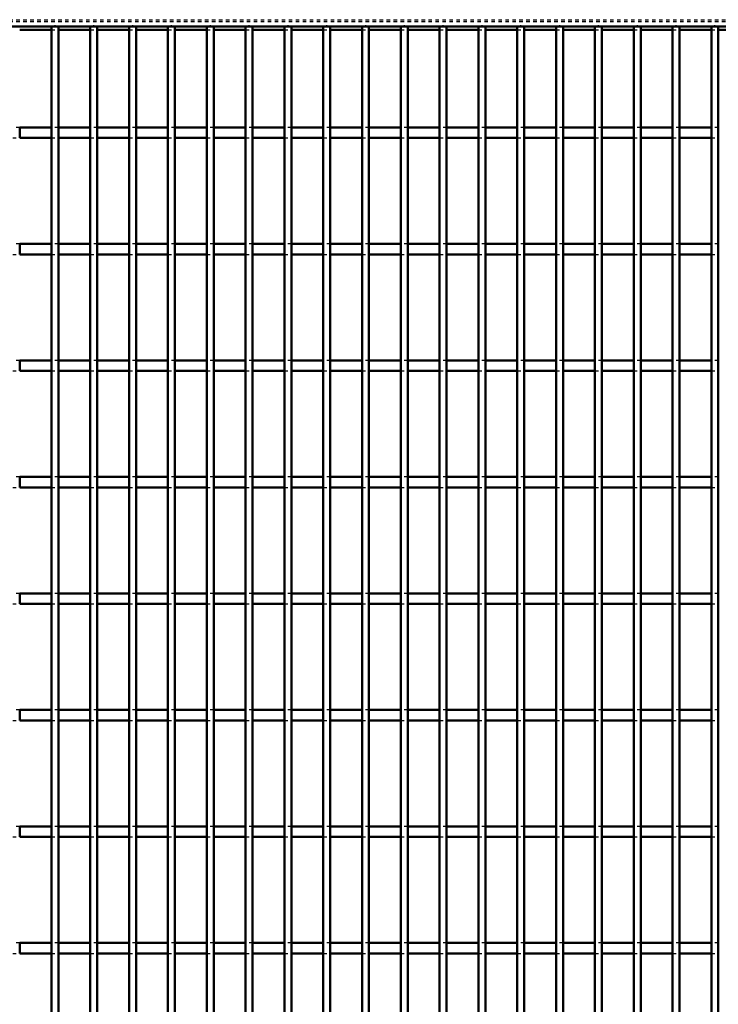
# Model space of a CAD drawing. Header units: millimetres. Extents: x -1015 to 606, y -500 to 954.
# Tile 34 of 36: x 201 to 401, y 217 to 499. Entities that reach past the tile are written whole.
import ezdxf

# ---------------------------------------------------------------- set-up
doc = ezdxf.new("R2010")
doc.units = ezdxf.units.MM
doc.linetypes.add('Dashed', pattern=[2, 1, -1])
for name, color, linetype, lineweight in [('2d ConnectionPoints', 7, 'Continuous', 50), ('AM_0', 7, 'Continuous', 50), ('AM_9', 6, 'Dashed', 25)]:
    doc.layers.add(name, color=color, linetype=linetype, lineweight=lineweight)

# ---------------------------------------------------------------- blocks, each defined once
blk = doc.blocks.new('75_thnqcn1rzjc5z63l1kdmm918p________0_in_LPPX423303311311120010003500_4')
at = {"layer": 'AM_0'}
for p, q in [((210.09, -497), (210.09, 497)), ((212.09, 497), (210.09, 497)), ((212.09, -497), (212.09, 497))]:
    blk.add_line(p, q, dxfattribs=at)
blk = doc.blocks.new('76_knc7xizkwsggg5pda6cq1hmdm________0_in_LPPX423303311311120010003500_4')
at = {"layer": 'AM_0'}
for p, q in [((221.2, -497), (221.2, 497)), ((223.2, 497), (221.2, 497)), ((223.2, -497), (223.2, 497))]:
    blk.add_line(p, q, dxfattribs=at)
blk = doc.blocks.new('77_dalgc7nye8lcr8wm5mp3uk9tl________0_in_LPPX423303311311120010003500_4')
at = {"layer": 'AM_0'}
for p, q in [((232.31, -497), (232.31, 497)), ((234.31, 497), (232.31, 497)), ((234.31, -497), (234.31, 497))]:
    blk.add_line(p, q, dxfattribs=at)
blk = doc.blocks.new('78_23mmyzew9poqr4rtdc71btw2b________0_in_LPPX423303311311120010003500_4')
at = {"layer": 'AM_0'}
for p, q in [((243.42, -497), (243.42, 497)), ((245.42, 497), (243.42, 497)), ((245.42, -497), (245.42, 497))]:
    blk.add_line(p, q, dxfattribs=at)
blk = doc.blocks.new('79_vfn39oee56xp2cp6xq71ji8gn________0_in_LPPX423303311311120010003500_4')
at = {"layer": 'AM_0'}
for p, q in [((254.53, -497), (254.53, 497)), ((256.53, 497), (254.53, 497)), ((256.53, -497), (256.53, 497))]:
    blk.add_line(p, q, dxfattribs=at)
blk = doc.blocks.new('80_8wj4d19rykj06saqct73q1ayn________0_in_LPPX423303311311120010003500_4')
at = {"layer": 'AM_0'}
for p, q in [((265.64, -497), (265.64, 497)), ((267.64, 497), (265.64, 497)), ((267.64, -497), (267.64, 497))]:
    blk.add_line(p, q, dxfattribs=at)
blk = doc.blocks.new('81_xoywyedjsn5sn6mi9cxw9dwpk________0_in_LPPX423303311311120010003500_4')
at = {"layer": 'AM_0'}
for p, q in [((276.75, -497), (276.75, 497)), ((278.75, 497), (276.75, 497)), ((278.75, -497), (278.75, 497))]:
    blk.add_line(p, q, dxfattribs=at)
blk = doc.blocks.new('82_gk5og67z0l3q9pue3q2790jaa________0_in_LPPX423303311311120010003500_4')
at = {"layer": 'AM_0'}
for p, q in [((287.86, -497), (287.86, 497)), ((289.86, 497), (287.86, 497)), ((289.86, -497), (289.86, 497))]:
    blk.add_line(p, q, dxfattribs=at)
blk = doc.blocks.new('83_xerqsx5ddy388pc4m0g7p8tud________0_in_LPPX423303311311120010003500_4')
at = {"layer": 'AM_0'}
for p, q in [((298.97, -497), (298.97, 497)), ((300.97, 497), (298.97, 497)), ((300.97, -497), (300.97, 497))]:
    blk.add_line(p, q, dxfattribs=at)
blk = doc.blocks.new('84_nz9yi3pbu9pf9gkv8n29hih4e________0_in_LPPX423303311311120010003500_4')
at = {"layer": 'AM_0'}
for p, q in [((310.08, -497), (310.08, 497)), ((312.08, 497), (310.08, 497)), ((312.08, -497), (312.08, 497))]:
    blk.add_line(p, q, dxfattribs=at)
blk = doc.blocks.new('85_fsfeqt3lrz94lu3gcwm5s9aik________0_in_LPPX423303311311120010003500_4')
at = {"layer": 'AM_0'}
for p, q in [((321.19, -497), (321.19, 497)), ((323.19, 497), (321.19, 497)), ((323.19, -497), (323.19, 497))]:
    blk.add_line(p, q, dxfattribs=at)
blk = doc.blocks.new('86_1ccs8dzp7jbqjo6quohe4ebli________0_in_LPPX423303311311120010003500_4')
at = {"layer": 'AM_0'}
for p, q in [((332.3, -497), (332.3, 497)), ((334.3, 497), (332.3, 497)), ((334.3, -497), (334.3, 497))]:
    blk.add_line(p, q, dxfattribs=at)
blk = doc.blocks.new('87_zu9l62ia67nanql7lx591ewne________0_in_LPPX423303311311120010003500_4')
at = {"layer": 'AM_0'}
for p, q in [((343.41, -497), (343.41, 497)), ((345.41, 497), (343.41, 497)), ((345.41, -497), (345.41, 497))]:
    blk.add_line(p, q, dxfattribs=at)
blk = doc.blocks.new('88_ephey3nfgcgrcdxp6gmj2seue________0_in_LPPX423303311311120010003500_4')
at = {"layer": 'AM_0'}
for p, q in [((354.52, -497), (354.52, 497)), ((356.52, 497), (354.52, 497)), ((356.52, -497), (356.52, 497))]:
    blk.add_line(p, q, dxfattribs=at)
blk = doc.blocks.new('89_nq5bklkxjhk8551732blpgjwl________0_in_LPPX423303311311120010003500_4')
at = {"layer": 'AM_0'}
for p, q in [((365.63, -497), (365.63, 497)), ((367.63, 497), (365.63, 497)), ((367.63, -497), (367.63, 497))]:
    blk.add_line(p, q, dxfattribs=at)
blk = doc.blocks.new('90_gymywph4rweb68w722fs40zck________0_in_LPPX423303311311120010003500_4')
at = {"layer": 'AM_0'}
for p, q in [((376.74, -497), (376.74, 497)), ((378.74, 497), (376.74, 497)), ((378.74, -497), (378.74, 497))]:
    blk.add_line(p, q, dxfattribs=at)
blk = doc.blocks.new('91_mnf9kzg275wec0f97aqg0z32d________0_in_LPPX423303311311120010003500_4')
at = {"layer": 'AM_0'}
for p, q in [((387.85, -497), (387.85, 497)), ((389.85, 497), (387.85, 497)), ((389.85, -497), (389.85, 497))]:
    blk.add_line(p, q, dxfattribs=at)
blk = doc.blocks.new('92_6i4tvnned8o8bygjishprmvbn________0_in_LPPX423303311311120010003500_4')
at = {"layer": 'AM_0'}
for p, q in [((398.96, -497), (398.96, 497)), ((400.96, 497), (398.96, 497)), ((400.96, -497), (400.96, 497))]:
    blk.add_line(p, q, dxfattribs=at)
blk = doc.blocks.new('110_6h7e8gucwl676vbmudb1dzevf________0_in_LPPX423303311311120010003500_4')
at = {"layer": 'AM_0'}
for p, q in [((-600, 497), (600, 497)), ((200.98, 496.05), (210.09, 496.05)), ((212.09, 496.05), (221.2, 496.05)), ((223.2, 496.05), (232.31, 496.05)), ((234.31, 496.05), (243.42, 496.05)), ((245.42, 496.05), (254.53, 496.05)), ((256.53, 496.05), (265.64, 496.05)), ((267.64, 496.05), (276.75, 496.05)), ((278.75, 496.05), (287.86, 496.05)), ((289.86, 496.05), (298.97, 496.05)), ((300.97, 496.05), (310.08, 496.05)), ((312.08, 496.05), (321.19, 496.05)), ((323.19, 496.05), (332.3, 496.05)), ((334.3, 496.05), (343.41, 496.05)), ((345.41, 496.05), (354.52, 496.05)), ((356.52, 496.05), (365.63, 496.05)), ((367.63, 496.05), (376.74, 496.05)), ((378.74, 496.05), (387.85, 496.05)), ((389.85, 496.05), (398.96, 496.05)), ((400.96, 496.05), (410.07, 496.05))]:
    blk.add_line(p, q, dxfattribs=at)
at = {"layer": 'AM_9'}
for p, q in [((-600, 498.92), (600, 498.92)), ((-600, 498.4), (600, 498.4)), ((210.09, 496.05), (212.09, 496.05)), ((221.2, 496.05), (223.2, 496.05)), ((232.31, 496.05), (234.31, 496.05)), ((243.42, 496.05), (245.42, 496.05)), ((254.53, 496.05), (256.53, 496.05)), ((265.64, 496.05), (267.64, 496.05)), ((276.75, 496.05), (278.75, 496.05)), ((287.86, 496.05), (289.86, 496.05)), ((298.97, 496.05), (300.97, 496.05)), ((310.08, 496.05), (312.08, 496.05)), ((321.19, 496.05), (323.19, 496.05)), ((332.3, 496.05), (334.3, 496.05)), ((343.41, 496.05), (345.41, 496.05)), ((354.52, 496.05), (356.52, 496.05)), ((365.63, 496.05), (367.63, 496.05)), ((376.74, 496.05), (378.74, 496.05)), ((387.85, 496.05), (389.85, 496.05)), ((398.96, 496.05), (400.96, 496.05))]:
    blk.add_line(p, q, dxfattribs=at)
blk = doc.blocks.new('132_t5m900pslvsfrv9xqkhnjjhzg________0_in_LPPX423303311311120010003500_4')
at = {"layer": 'AM_0'}
for p, q in [((200.98, 231.81), (200.98, 234.81)), ((210.09, 234.81), (200.98, 234.81)), ((210.09, 234.81), (210.09, 231.81)), ((212.09, 231.81), (212.09, 234.81)), ((221.2, 234.81), (212.09, 234.81)), ((221.2, 234.81), (221.2, 231.81)), ((223.2, 231.81), (223.2, 234.81)), ((232.31, 234.81), (223.2, 234.81)), ((232.31, 234.81), (232.31, 231.81)), ((234.31, 231.81), (234.31, 234.81)), ((243.42, 234.81), (234.31, 234.81)), ((243.42, 234.81), (243.42, 231.81)), ((245.42, 231.81), (245.42, 234.81)), ((254.53, 234.81), (245.42, 234.81)), ((254.53, 234.81), (254.53, 231.81)), ((256.53, 231.81), (256.53, 234.81)), ((265.64, 234.81), (256.53, 234.81)), ((265.64, 234.81), (265.64, 231.81)), ((267.64, 231.81), (267.64, 234.81)), ((276.75, 234.81), (267.64, 234.81)), ((276.75, 234.81), (276.75, 231.81)), ((278.75, 231.81), (278.75, 234.81)), ((287.86, 234.81), (278.75, 234.81)), ((287.86, 234.81), (287.86, 231.81)), ((289.86, 231.81), (289.86, 234.81)), ((298.97, 234.81), (289.86, 234.81)), ((298.97, 234.81), (298.97, 231.81)), ((300.97, 231.81), (300.97, 234.81)), ((310.08, 234.81), (300.97, 234.81)), ((310.08, 234.81), (310.08, 231.81)), ((312.08, 231.81), (312.08, 234.81)), ((321.19, 234.81), (312.08, 234.81)), ((321.19, 234.81), (321.19, 231.81)), ((323.19, 231.81), (323.19, 234.81)), ((332.3, 234.81), (323.19, 234.81)), ((332.3, 234.81), (332.3, 231.81)), ((334.3, 231.81), (334.3, 234.81)), ((343.41, 234.81), (334.3, 234.81)), ((343.41, 234.81), (343.41, 231.81)), ((345.41, 231.81), (345.41, 234.81)), ((354.52, 234.81), (345.41, 234.81)), ((354.52, 234.81), (354.52, 231.81)), ((356.52, 231.81), (356.52, 234.81)), ((365.63, 234.81), (356.52, 234.81)), ((365.63, 234.81), (365.63, 231.81)), ((367.63, 231.81), (367.63, 234.81)), ((376.74, 234.81), (367.63, 234.81)), ((376.74, 234.81), (376.74, 231.81)), ((378.74, 231.81), (378.74, 234.81)), ((387.85, 234.81), (378.74, 234.81)), ((387.85, 234.81), (387.85, 231.81)), ((389.85, 231.81), (389.85, 234.81)), ((398.96, 234.81), (389.85, 234.81)), ((398.96, 234.81), (398.96, 231.81)), ((210.09, 231.81), (200.98, 231.81)), ((221.2, 231.81), (212.09, 231.81)), ((232.31, 231.81), (223.2, 231.81)), ((243.42, 231.81), (234.31, 231.81)), ((254.53, 231.81), (245.42, 231.81)), ((265.64, 231.81), (256.53, 231.81)), ((276.75, 231.81), (267.64, 231.81)), ((287.86, 231.81), (278.75, 231.81)), ((298.97, 231.81), (289.86, 231.81)), ((310.08, 231.81), (300.97, 231.81)), ((321.19, 231.81), (312.08, 231.81)), ((332.3, 231.81), (323.19, 231.81)), ((343.41, 231.81), (334.3, 231.81)), ((354.52, 231.81), (345.41, 231.81)), ((365.63, 231.81), (356.52, 231.81)), ((376.74, 231.81), (367.63, 231.81)), ((387.85, 231.81), (378.74, 231.81)), ((398.96, 231.81), (389.85, 231.81))]:
    blk.add_line(p, q, dxfattribs=at)
at = {"layer": 'AM_9'}
for p, q in [((200.98, 234.81), (198.98, 234.81)), ((212.09, 234.81), (210.09, 234.81)), ((223.2, 234.81), (221.2, 234.81)), ((234.31, 234.81), (232.31, 234.81)), ((245.42, 234.81), (243.42, 234.81)), ((256.53, 234.81), (254.53, 234.81)), ((267.64, 234.81), (265.64, 234.81)), ((278.75, 234.81), (276.75, 234.81)), ((289.86, 234.81), (287.86, 234.81)), ((300.97, 234.81), (298.97, 234.81)), ((312.08, 234.81), (310.08, 234.81)), ((323.19, 234.81), (321.19, 234.81)), ((334.3, 234.81), (332.3, 234.81)), ((345.41, 234.81), (343.41, 234.81)), ((356.52, 234.81), (354.52, 234.81)), ((367.63, 234.81), (365.63, 234.81)), ((378.74, 234.81), (376.74, 234.81)), ((389.85, 234.81), (387.85, 234.81)), ((400.96, 234.81), (398.96, 234.81)), ((198.98, 231.81), (200.98, 231.81)), ((210.09, 231.81), (212.09, 231.81)), ((221.2, 231.81), (223.2, 231.81)), ((232.31, 231.81), (234.31, 231.81)), ((243.42, 231.81), (245.42, 231.81)), ((254.53, 231.81), (256.53, 231.81)), ((265.64, 231.81), (267.64, 231.81)), ((276.75, 231.81), (278.75, 231.81)), ((287.86, 231.81), (289.86, 231.81)), ((298.97, 231.81), (300.97, 231.81)), ((310.08, 231.81), (312.08, 231.81)), ((321.19, 231.81), (323.19, 231.81)), ((332.3, 231.81), (334.3, 231.81)), ((343.41, 231.81), (345.41, 231.81)), ((354.52, 231.81), (356.52, 231.81)), ((365.63, 231.81), (367.63, 231.81)), ((376.74, 231.81), (378.74, 231.81)), ((387.85, 231.81), (389.85, 231.81)), ((398.96, 231.81), (400.96, 231.81))]:
    blk.add_line(p, q, dxfattribs=at)
blk = doc.blocks.new('133_om8j1nabhx9o8puc4uatidzwa________0_in_LPPX423303311311120010003500_4')
at = {"layer": 'AM_0'}
for p, q in [((200.98, 265.14), (200.98, 268.14)), ((210.09, 268.14), (200.98, 268.14)), ((210.09, 268.14), (210.09, 265.14)), ((212.09, 265.14), (212.09, 268.14)), ((221.2, 268.14), (212.09, 268.14)), ((221.2, 268.14), (221.2, 265.14)), ((223.2, 265.14), (223.2, 268.14)), ((232.31, 268.14), (223.2, 268.14)), ((232.31, 268.14), (232.31, 265.14)), ((234.31, 265.14), (234.31, 268.14)), ((243.42, 268.14), (234.31, 268.14)), ((243.42, 268.14), (243.42, 265.14)), ((245.42, 265.14), (245.42, 268.14)), ((254.53, 268.14), (245.42, 268.14)), ((254.53, 268.14), (254.53, 265.14)), ((256.53, 265.14), (256.53, 268.14)), ((265.64, 268.14), (256.53, 268.14)), ((265.64, 268.14), (265.64, 265.14)), ((267.64, 265.14), (267.64, 268.14)), ((276.75, 268.14), (267.64, 268.14)), ((276.75, 268.14), (276.75, 265.14)), ((278.75, 265.14), (278.75, 268.14)), ((287.86, 268.14), (278.75, 268.14)), ((287.86, 268.14), (287.86, 265.14)), ((289.86, 265.14), (289.86, 268.14)), ((298.97, 268.14), (289.86, 268.14)), ((298.97, 268.14), (298.97, 265.14)), ((300.97, 265.14), (300.97, 268.14)), ((310.08, 268.14), (300.97, 268.14)), ((310.08, 268.14), (310.08, 265.14)), ((312.08, 265.14), (312.08, 268.14)), ((321.19, 268.14), (312.08, 268.14)), ((321.19, 268.14), (321.19, 265.14)), ((323.19, 265.14), (323.19, 268.14)), ((332.3, 268.14), (323.19, 268.14)), ((332.3, 268.14), (332.3, 265.14)), ((334.3, 265.14), (334.3, 268.14)), ((343.41, 268.14), (334.3, 268.14)), ((343.41, 268.14), (343.41, 265.14)), ((345.41, 265.14), (345.41, 268.14)), ((354.52, 268.14), (345.41, 268.14)), ((354.52, 268.14), (354.52, 265.14)), ((356.52, 265.14), (356.52, 268.14)), ((365.63, 268.14), (356.52, 268.14)), ((365.63, 268.14), (365.63, 265.14)), ((367.63, 265.14), (367.63, 268.14)), ((376.74, 268.14), (367.63, 268.14)), ((376.74, 268.14), (376.74, 265.14)), ((378.74, 265.14), (378.74, 268.14)), ((387.85, 268.14), (378.74, 268.14)), ((387.85, 268.14), (387.85, 265.14)), ((389.85, 265.14), (389.85, 268.14)), ((398.96, 268.14), (389.85, 268.14)), ((398.96, 268.14), (398.96, 265.14)), ((210.09, 265.14), (200.98, 265.14)), ((221.2, 265.14), (212.09, 265.14)), ((232.31, 265.14), (223.2, 265.14)), ((243.42, 265.14), (234.31, 265.14)), ((254.53, 265.14), (245.42, 265.14)), ((265.64, 265.14), (256.53, 265.14)), ((276.75, 265.14), (267.64, 265.14)), ((287.86, 265.14), (278.75, 265.14)), ((298.97, 265.14), (289.86, 265.14)), ((310.08, 265.14), (300.97, 265.14)), ((321.19, 265.14), (312.08, 265.14)), ((332.3, 265.14), (323.19, 265.14)), ((343.41, 265.14), (334.3, 265.14)), ((354.52, 265.14), (345.41, 265.14)), ((365.63, 265.14), (356.52, 265.14)), ((376.74, 265.14), (367.63, 265.14)), ((387.85, 265.14), (378.74, 265.14)), ((398.96, 265.14), (389.85, 265.14))]:
    blk.add_line(p, q, dxfattribs=at)
at = {"layer": 'AM_9'}
for p, q in [((200.98, 268.14), (198.98, 268.14)), ((212.09, 268.14), (210.09, 268.14)), ((223.2, 268.14), (221.2, 268.14)), ((234.31, 268.14), (232.31, 268.14)), ((245.42, 268.14), (243.42, 268.14)), ((256.53, 268.14), (254.53, 268.14)), ((267.64, 268.14), (265.64, 268.14)), ((278.75, 268.14), (276.75, 268.14)), ((289.86, 268.14), (287.86, 268.14)), ((300.97, 268.14), (298.97, 268.14)), ((312.08, 268.14), (310.08, 268.14)), ((323.19, 268.14), (321.19, 268.14)), ((334.3, 268.14), (332.3, 268.14)), ((345.41, 268.14), (343.41, 268.14)), ((356.52, 268.14), (354.52, 268.14)), ((367.63, 268.14), (365.63, 268.14)), ((378.74, 268.14), (376.74, 268.14)), ((389.85, 268.14), (387.85, 268.14)), ((400.96, 268.14), (398.96, 268.14)), ((198.98, 265.14), (200.98, 265.14)), ((210.09, 265.14), (212.09, 265.14)), ((221.2, 265.14), (223.2, 265.14)), ((232.31, 265.14), (234.31, 265.14)), ((243.42, 265.14), (245.42, 265.14)), ((254.53, 265.14), (256.53, 265.14)), ((265.64, 265.14), (267.64, 265.14)), ((276.75, 265.14), (278.75, 265.14)), ((287.86, 265.14), (289.86, 265.14)), ((298.97, 265.14), (300.97, 265.14)), ((310.08, 265.14), (312.08, 265.14)), ((321.19, 265.14), (323.19, 265.14)), ((332.3, 265.14), (334.3, 265.14)), ((343.41, 265.14), (345.41, 265.14)), ((354.52, 265.14), (356.52, 265.14)), ((365.63, 265.14), (367.63, 265.14)), ((376.74, 265.14), (378.74, 265.14)), ((387.85, 265.14), (389.85, 265.14)), ((398.96, 265.14), (400.96, 265.14))]:
    blk.add_line(p, q, dxfattribs=at)
blk = doc.blocks.new('134_qv0j9e2ihvjaks4i39dz2uxjb________0_in_LPPX423303311311120010003500_4')
at = {"layer": 'AM_0'}
for p, q in [((200.98, 298.47), (200.98, 301.47)), ((210.09, 301.47), (200.98, 301.47)), ((210.09, 301.47), (210.09, 298.47)), ((212.09, 298.47), (212.09, 301.47)), ((221.2, 301.47), (212.09, 301.47)), ((221.2, 301.47), (221.2, 298.47)), ((223.2, 298.47), (223.2, 301.47)), ((232.31, 301.47), (223.2, 301.47)), ((232.31, 301.47), (232.31, 298.47)), ((234.31, 298.47), (234.31, 301.47)), ((243.42, 301.47), (234.31, 301.47)), ((243.42, 301.47), (243.42, 298.47)), ((245.42, 298.47), (245.42, 301.47)), ((254.53, 301.47), (245.42, 301.47)), ((254.53, 301.47), (254.53, 298.47)), ((256.53, 298.47), (256.53, 301.47)), ((265.64, 301.47), (256.53, 301.47)), ((265.64, 301.47), (265.64, 298.47)), ((267.64, 298.47), (267.64, 301.47)), ((276.75, 301.47), (267.64, 301.47)), ((276.75, 301.47), (276.75, 298.47)), ((278.75, 298.47), (278.75, 301.47)), ((287.86, 301.47), (278.75, 301.47)), ((287.86, 301.47), (287.86, 298.47)), ((289.86, 298.47), (289.86, 301.47)), ((298.97, 301.47), (289.86, 301.47)), ((298.97, 301.47), (298.97, 298.47)), ((300.97, 298.47), (300.97, 301.47)), ((310.08, 301.47), (300.97, 301.47)), ((310.08, 301.47), (310.08, 298.47)), ((312.08, 298.47), (312.08, 301.47)), ((321.19, 301.47), (312.08, 301.47)), ((321.19, 301.47), (321.19, 298.47)), ((323.19, 298.47), (323.19, 301.47)), ((332.3, 301.47), (323.19, 301.47)), ((332.3, 301.47), (332.3, 298.47)), ((334.3, 298.47), (334.3, 301.47)), ((343.41, 301.47), (334.3, 301.47)), ((343.41, 301.47), (343.41, 298.47)), ((345.41, 298.47), (345.41, 301.47)), ((354.52, 301.47), (345.41, 301.47)), ((354.52, 301.47), (354.52, 298.47)), ((356.52, 298.47), (356.52, 301.47)), ((365.63, 301.47), (356.52, 301.47)), ((365.63, 301.47), (365.63, 298.47)), ((367.63, 298.47), (367.63, 301.47)), ((376.74, 301.47), (367.63, 301.47)), ((376.74, 301.47), (376.74, 298.47)), ((378.74, 298.47), (378.74, 301.47)), ((387.85, 301.47), (378.74, 301.47)), ((387.85, 301.47), (387.85, 298.47)), ((389.85, 298.47), (389.85, 301.47)), ((398.96, 301.47), (389.85, 301.47)), ((398.96, 301.47), (398.96, 298.47)), ((210.09, 298.47), (200.98, 298.47)), ((221.2, 298.47), (212.09, 298.47)), ((232.31, 298.47), (223.2, 298.47)), ((243.42, 298.47), (234.31, 298.47)), ((254.53, 298.47), (245.42, 298.47)), ((265.64, 298.47), (256.53, 298.47)), ((276.75, 298.47), (267.64, 298.47)), ((287.86, 298.47), (278.75, 298.47)), ((298.97, 298.47), (289.86, 298.47)), ((310.08, 298.47), (300.97, 298.47)), ((321.19, 298.47), (312.08, 298.47)), ((332.3, 298.47), (323.19, 298.47)), ((343.41, 298.47), (334.3, 298.47)), ((354.52, 298.47), (345.41, 298.47)), ((365.63, 298.47), (356.52, 298.47)), ((376.74, 298.47), (367.63, 298.47)), ((387.85, 298.47), (378.74, 298.47)), ((398.96, 298.47), (389.85, 298.47))]:
    blk.add_line(p, q, dxfattribs=at)
at = {"layer": 'AM_9'}
for p, q in [((200.98, 301.47), (198.98, 301.47)), ((212.09, 301.47), (210.09, 301.47)), ((223.2, 301.47), (221.2, 301.47)), ((234.31, 301.47), (232.31, 301.47)), ((245.42, 301.47), (243.42, 301.47)), ((256.53, 301.47), (254.53, 301.47)), ((267.64, 301.47), (265.64, 301.47)), ((278.75, 301.47), (276.75, 301.47)), ((289.86, 301.47), (287.86, 301.47)), ((300.97, 301.47), (298.97, 301.47)), ((312.08, 301.47), (310.08, 301.47)), ((323.19, 301.47), (321.19, 301.47)), ((334.3, 301.47), (332.3, 301.47)), ((345.41, 301.47), (343.41, 301.47)), ((356.52, 301.47), (354.52, 301.47)), ((367.63, 301.47), (365.63, 301.47)), ((378.74, 301.47), (376.74, 301.47)), ((389.85, 301.47), (387.85, 301.47)), ((400.96, 301.47), (398.96, 301.47)), ((198.98, 298.47), (200.98, 298.47)), ((210.09, 298.47), (212.09, 298.47)), ((221.2, 298.47), (223.2, 298.47)), ((232.31, 298.47), (234.31, 298.47)), ((243.42, 298.47), (245.42, 298.47)), ((254.53, 298.47), (256.53, 298.47)), ((265.64, 298.47), (267.64, 298.47)), ((276.75, 298.47), (278.75, 298.47)), ((287.86, 298.47), (289.86, 298.47)), ((298.97, 298.47), (300.97, 298.47)), ((310.08, 298.47), (312.08, 298.47)), ((321.19, 298.47), (323.19, 298.47)), ((332.3, 298.47), (334.3, 298.47)), ((343.41, 298.47), (345.41, 298.47)), ((354.52, 298.47), (356.52, 298.47)), ((365.63, 298.47), (367.63, 298.47)), ((376.74, 298.47), (378.74, 298.47)), ((387.85, 298.47), (389.85, 298.47)), ((398.96, 298.47), (400.96, 298.47))]:
    blk.add_line(p, q, dxfattribs=at)
blk = doc.blocks.new('135_swulagx0fw6vh5uwmspuscnsm________0_in_LPPX423303311311120010003500_4')
at = {"layer": 'AM_0'}
for p, q in [((200.98, 331.8), (200.98, 334.8)), ((210.09, 334.8), (200.98, 334.8)), ((210.09, 334.8), (210.09, 331.8)), ((212.09, 331.8), (212.09, 334.8)), ((221.2, 334.8), (212.09, 334.8)), ((221.2, 334.8), (221.2, 331.8)), ((223.2, 331.8), (223.2, 334.8)), ((232.31, 334.8), (223.2, 334.8)), ((232.31, 334.8), (232.31, 331.8)), ((234.31, 331.8), (234.31, 334.8)), ((243.42, 334.8), (234.31, 334.8)), ((243.42, 334.8), (243.42, 331.8)), ((245.42, 331.8), (245.42, 334.8)), ((254.53, 334.8), (245.42, 334.8)), ((254.53, 334.8), (254.53, 331.8)), ((256.53, 331.8), (256.53, 334.8)), ((265.64, 334.8), (256.53, 334.8)), ((265.64, 334.8), (265.64, 331.8)), ((267.64, 331.8), (267.64, 334.8)), ((276.75, 334.8), (267.64, 334.8)), ((276.75, 334.8), (276.75, 331.8)), ((278.75, 331.8), (278.75, 334.8)), ((287.86, 334.8), (278.75, 334.8)), ((287.86, 334.8), (287.86, 331.8)), ((289.86, 331.8), (289.86, 334.8)), ((298.97, 334.8), (289.86, 334.8)), ((298.97, 334.8), (298.97, 331.8)), ((300.97, 331.8), (300.97, 334.8)), ((310.08, 334.8), (300.97, 334.8)), ((310.08, 334.8), (310.08, 331.8)), ((312.08, 331.8), (312.08, 334.8)), ((321.19, 334.8), (312.08, 334.8)), ((321.19, 334.8), (321.19, 331.8)), ((323.19, 331.8), (323.19, 334.8)), ((332.3, 334.8), (323.19, 334.8)), ((332.3, 334.8), (332.3, 331.8)), ((334.3, 331.8), (334.3, 334.8)), ((343.41, 334.8), (334.3, 334.8)), ((343.41, 334.8), (343.41, 331.8)), ((345.41, 331.8), (345.41, 334.8)), ((354.52, 334.8), (345.41, 334.8)), ((354.52, 334.8), (354.52, 331.8)), ((356.52, 331.8), (356.52, 334.8)), ((365.63, 334.8), (356.52, 334.8)), ((365.63, 334.8), (365.63, 331.8)), ((367.63, 331.8), (367.63, 334.8)), ((376.74, 334.8), (367.63, 334.8)), ((376.74, 334.8), (376.74, 331.8)), ((378.74, 331.8), (378.74, 334.8)), ((387.85, 334.8), (378.74, 334.8)), ((387.85, 334.8), (387.85, 331.8)), ((389.85, 331.8), (389.85, 334.8)), ((398.96, 334.8), (389.85, 334.8)), ((398.96, 334.8), (398.96, 331.8)), ((210.09, 331.8), (200.98, 331.8)), ((221.2, 331.8), (212.09, 331.8)), ((232.31, 331.8), (223.2, 331.8)), ((243.42, 331.8), (234.31, 331.8)), ((254.53, 331.8), (245.42, 331.8)), ((265.64, 331.8), (256.53, 331.8)), ((276.75, 331.8), (267.64, 331.8)), ((287.86, 331.8), (278.75, 331.8)), ((298.97, 331.8), (289.86, 331.8)), ((310.08, 331.8), (300.97, 331.8)), ((321.19, 331.8), (312.08, 331.8)), ((332.3, 331.8), (323.19, 331.8)), ((343.41, 331.8), (334.3, 331.8)), ((354.52, 331.8), (345.41, 331.8)), ((365.63, 331.8), (356.52, 331.8)), ((376.74, 331.8), (367.63, 331.8)), ((387.85, 331.8), (378.74, 331.8)), ((398.96, 331.8), (389.85, 331.8))]:
    blk.add_line(p, q, dxfattribs=at)
at = {"layer": 'AM_9'}
for p, q in [((200.98, 334.8), (198.98, 334.8)), ((212.09, 334.8), (210.09, 334.8)), ((223.2, 334.8), (221.2, 334.8)), ((234.31, 334.8), (232.31, 334.8)), ((245.42, 334.8), (243.42, 334.8)), ((256.53, 334.8), (254.53, 334.8)), ((267.64, 334.8), (265.64, 334.8)), ((278.75, 334.8), (276.75, 334.8)), ((289.86, 334.8), (287.86, 334.8)), ((300.97, 334.8), (298.97, 334.8)), ((312.08, 334.8), (310.08, 334.8)), ((323.19, 334.8), (321.19, 334.8)), ((334.3, 334.8), (332.3, 334.8)), ((345.41, 334.8), (343.41, 334.8)), ((356.52, 334.8), (354.52, 334.8)), ((367.63, 334.8), (365.63, 334.8)), ((378.74, 334.8), (376.74, 334.8)), ((389.85, 334.8), (387.85, 334.8)), ((400.96, 334.8), (398.96, 334.8)), ((198.98, 331.8), (200.98, 331.8)), ((210.09, 331.8), (212.09, 331.8)), ((221.2, 331.8), (223.2, 331.8)), ((232.31, 331.8), (234.31, 331.8)), ((243.42, 331.8), (245.42, 331.8)), ((254.53, 331.8), (256.53, 331.8)), ((265.64, 331.8), (267.64, 331.8)), ((276.75, 331.8), (278.75, 331.8)), ((287.86, 331.8), (289.86, 331.8)), ((298.97, 331.8), (300.97, 331.8)), ((310.08, 331.8), (312.08, 331.8)), ((321.19, 331.8), (323.19, 331.8)), ((332.3, 331.8), (334.3, 331.8)), ((343.41, 331.8), (345.41, 331.8)), ((354.52, 331.8), (356.52, 331.8)), ((365.63, 331.8), (367.63, 331.8)), ((376.74, 331.8), (378.74, 331.8)), ((387.85, 331.8), (389.85, 331.8)), ((398.96, 331.8), (400.96, 331.8))]:
    blk.add_line(p, q, dxfattribs=at)
blk = doc.blocks.new('136_e7bcifoerh4p34fwaltjzomop________0_in_LPPX423303311311120010003500_4')
at = {"layer": 'AM_0'}
for p, q in [((200.98, 365.13), (200.98, 368.13)), ((210.09, 368.13), (200.98, 368.13)), ((210.09, 368.13), (210.09, 365.13)), ((212.09, 365.13), (212.09, 368.13)), ((221.2, 368.13), (212.09, 368.13)), ((221.2, 368.13), (221.2, 365.13)), ((223.2, 365.13), (223.2, 368.13)), ((232.31, 368.13), (223.2, 368.13)), ((232.31, 368.13), (232.31, 365.13)), ((234.31, 365.13), (234.31, 368.13)), ((243.42, 368.13), (234.31, 368.13)), ((243.42, 368.13), (243.42, 365.13)), ((245.42, 365.13), (245.42, 368.13)), ((254.53, 368.13), (245.42, 368.13)), ((254.53, 368.13), (254.53, 365.13)), ((256.53, 365.13), (256.53, 368.13)), ((265.64, 368.13), (256.53, 368.13)), ((265.64, 368.13), (265.64, 365.13)), ((267.64, 365.13), (267.64, 368.13)), ((276.75, 368.13), (267.64, 368.13)), ((276.75, 368.13), (276.75, 365.13)), ((278.75, 365.13), (278.75, 368.13)), ((287.86, 368.13), (278.75, 368.13)), ((287.86, 368.13), (287.86, 365.13)), ((289.86, 365.13), (289.86, 368.13)), ((298.97, 368.13), (289.86, 368.13)), ((298.97, 368.13), (298.97, 365.13)), ((300.97, 365.13), (300.97, 368.13)), ((310.08, 368.13), (300.97, 368.13)), ((310.08, 368.13), (310.08, 365.13)), ((312.08, 365.13), (312.08, 368.13)), ((321.19, 368.13), (312.08, 368.13)), ((321.19, 368.13), (321.19, 365.13)), ((323.19, 365.13), (323.19, 368.13)), ((332.3, 368.13), (323.19, 368.13)), ((332.3, 368.13), (332.3, 365.13)), ((334.3, 365.13), (334.3, 368.13)), ((343.41, 368.13), (334.3, 368.13)), ((343.41, 368.13), (343.41, 365.13)), ((345.41, 365.13), (345.41, 368.13)), ((354.52, 368.13), (345.41, 368.13)), ((354.52, 368.13), (354.52, 365.13)), ((356.52, 365.13), (356.52, 368.13)), ((365.63, 368.13), (356.52, 368.13)), ((365.63, 368.13), (365.63, 365.13)), ((367.63, 365.13), (367.63, 368.13)), ((376.74, 368.13), (367.63, 368.13)), ((376.74, 368.13), (376.74, 365.13)), ((378.74, 365.13), (378.74, 368.13)), ((387.85, 368.13), (378.74, 368.13)), ((387.85, 368.13), (387.85, 365.13)), ((389.85, 365.13), (389.85, 368.13)), ((398.96, 368.13), (389.85, 368.13)), ((398.96, 368.13), (398.96, 365.13)), ((210.09, 365.13), (200.98, 365.13)), ((221.2, 365.13), (212.09, 365.13)), ((232.31, 365.13), (223.2, 365.13)), ((243.42, 365.13), (234.31, 365.13)), ((254.53, 365.13), (245.42, 365.13)), ((265.64, 365.13), (256.53, 365.13)), ((276.75, 365.13), (267.64, 365.13)), ((287.86, 365.13), (278.75, 365.13)), ((298.97, 365.13), (289.86, 365.13)), ((310.08, 365.13), (300.97, 365.13)), ((321.19, 365.13), (312.08, 365.13)), ((332.3, 365.13), (323.19, 365.13)), ((343.41, 365.13), (334.3, 365.13)), ((354.52, 365.13), (345.41, 365.13)), ((365.63, 365.13), (356.52, 365.13)), ((376.74, 365.13), (367.63, 365.13)), ((387.85, 365.13), (378.74, 365.13)), ((398.96, 365.13), (389.85, 365.13))]:
    blk.add_line(p, q, dxfattribs=at)
at = {"layer": 'AM_9'}
for p, q in [((200.98, 368.13), (198.98, 368.13)), ((212.09, 368.13), (210.09, 368.13)), ((223.2, 368.13), (221.2, 368.13)), ((234.31, 368.13), (232.31, 368.13)), ((245.42, 368.13), (243.42, 368.13)), ((256.53, 368.13), (254.53, 368.13)), ((267.64, 368.13), (265.64, 368.13)), ((278.75, 368.13), (276.75, 368.13)), ((289.86, 368.13), (287.86, 368.13)), ((300.97, 368.13), (298.97, 368.13)), ((312.08, 368.13), (310.08, 368.13)), ((323.19, 368.13), (321.19, 368.13)), ((334.3, 368.13), (332.3, 368.13)), ((345.41, 368.13), (343.41, 368.13)), ((356.52, 368.13), (354.52, 368.13)), ((367.63, 368.13), (365.63, 368.13)), ((378.74, 368.13), (376.74, 368.13)), ((389.85, 368.13), (387.85, 368.13)), ((400.96, 368.13), (398.96, 368.13)), ((198.98, 365.13), (200.98, 365.13)), ((210.09, 365.13), (212.09, 365.13)), ((221.2, 365.13), (223.2, 365.13)), ((232.31, 365.13), (234.31, 365.13)), ((243.42, 365.13), (245.42, 365.13)), ((254.53, 365.13), (256.53, 365.13)), ((265.64, 365.13), (267.64, 365.13)), ((276.75, 365.13), (278.75, 365.13)), ((287.86, 365.13), (289.86, 365.13)), ((298.97, 365.13), (300.97, 365.13)), ((310.08, 365.13), (312.08, 365.13)), ((321.19, 365.13), (323.19, 365.13)), ((332.3, 365.13), (334.3, 365.13)), ((343.41, 365.13), (345.41, 365.13)), ((354.52, 365.13), (356.52, 365.13)), ((365.63, 365.13), (367.63, 365.13)), ((376.74, 365.13), (378.74, 365.13)), ((387.85, 365.13), (389.85, 365.13)), ((398.96, 365.13), (400.96, 365.13))]:
    blk.add_line(p, q, dxfattribs=at)
blk = doc.blocks.new('137_yitqijr72h7j62u7ksfosbiqf________0_in_LPPX423303311311120010003500_4')
at = {"layer": 'AM_0'}
for p, q in [((200.98, 398.46), (200.98, 401.46)), ((210.09, 401.46), (200.98, 401.46)), ((210.09, 401.46), (210.09, 398.46)), ((212.09, 398.46), (212.09, 401.46)), ((221.2, 401.46), (212.09, 401.46)), ((221.2, 401.46), (221.2, 398.46)), ((223.2, 398.46), (223.2, 401.46)), ((232.31, 401.46), (223.2, 401.46)), ((232.31, 401.46), (232.31, 398.46)), ((234.31, 398.46), (234.31, 401.46)), ((243.42, 401.46), (234.31, 401.46)), ((243.42, 401.46), (243.42, 398.46)), ((245.42, 398.46), (245.42, 401.46)), ((254.53, 401.46), (245.42, 401.46)), ((254.53, 401.46), (254.53, 398.46)), ((256.53, 398.46), (256.53, 401.46)), ((265.64, 401.46), (256.53, 401.46)), ((265.64, 401.46), (265.64, 398.46)), ((267.64, 398.46), (267.64, 401.46)), ((276.75, 401.46), (267.64, 401.46)), ((276.75, 401.46), (276.75, 398.46)), ((278.75, 398.46), (278.75, 401.46)), ((287.86, 401.46), (278.75, 401.46)), ((287.86, 401.46), (287.86, 398.46)), ((289.86, 398.46), (289.86, 401.46)), ((298.97, 401.46), (289.86, 401.46)), ((298.97, 401.46), (298.97, 398.46)), ((300.97, 398.46), (300.97, 401.46)), ((310.08, 401.46), (300.97, 401.46)), ((310.08, 401.46), (310.08, 398.46)), ((312.08, 398.46), (312.08, 401.46)), ((321.19, 401.46), (312.08, 401.46)), ((321.19, 401.46), (321.19, 398.46)), ((323.19, 398.46), (323.19, 401.46)), ((332.3, 401.46), (323.19, 401.46)), ((332.3, 401.46), (332.3, 398.46)), ((334.3, 398.46), (334.3, 401.46)), ((343.41, 401.46), (334.3, 401.46)), ((343.41, 401.46), (343.41, 398.46)), ((345.41, 398.46), (345.41, 401.46)), ((354.52, 401.46), (345.41, 401.46)), ((354.52, 401.46), (354.52, 398.46)), ((356.52, 398.46), (356.52, 401.46)), ((365.63, 401.46), (356.52, 401.46)), ((365.63, 401.46), (365.63, 398.46)), ((367.63, 398.46), (367.63, 401.46)), ((376.74, 401.46), (367.63, 401.46)), ((376.74, 401.46), (376.74, 398.46)), ((378.74, 398.46), (378.74, 401.46)), ((387.85, 401.46), (378.74, 401.46)), ((387.85, 401.46), (387.85, 398.46)), ((389.85, 398.46), (389.85, 401.46)), ((398.96, 401.46), (389.85, 401.46)), ((398.96, 401.46), (398.96, 398.46)), ((210.09, 398.46), (200.98, 398.46)), ((221.2, 398.46), (212.09, 398.46)), ((232.31, 398.46), (223.2, 398.46)), ((243.42, 398.46), (234.31, 398.46)), ((254.53, 398.46), (245.42, 398.46)), ((265.64, 398.46), (256.53, 398.46)), ((276.75, 398.46), (267.64, 398.46)), ((287.86, 398.46), (278.75, 398.46)), ((298.97, 398.46), (289.86, 398.46)), ((310.08, 398.46), (300.97, 398.46)), ((321.19, 398.46), (312.08, 398.46)), ((332.3, 398.46), (323.19, 398.46)), ((343.41, 398.46), (334.3, 398.46)), ((354.52, 398.46), (345.41, 398.46)), ((365.63, 398.46), (356.52, 398.46)), ((376.74, 398.46), (367.63, 398.46)), ((387.85, 398.46), (378.74, 398.46)), ((398.96, 398.46), (389.85, 398.46))]:
    blk.add_line(p, q, dxfattribs=at)
at = {"layer": 'AM_9'}
for p, q in [((200.98, 401.46), (198.98, 401.46)), ((212.09, 401.46), (210.09, 401.46)), ((223.2, 401.46), (221.2, 401.46)), ((234.31, 401.46), (232.31, 401.46)), ((245.42, 401.46), (243.42, 401.46)), ((256.53, 401.46), (254.53, 401.46)), ((267.64, 401.46), (265.64, 401.46)), ((278.75, 401.46), (276.75, 401.46)), ((289.86, 401.46), (287.86, 401.46)), ((300.97, 401.46), (298.97, 401.46)), ((312.08, 401.46), (310.08, 401.46)), ((323.19, 401.46), (321.19, 401.46)), ((334.3, 401.46), (332.3, 401.46)), ((345.41, 401.46), (343.41, 401.46)), ((356.52, 401.46), (354.52, 401.46)), ((367.63, 401.46), (365.63, 401.46)), ((378.74, 401.46), (376.74, 401.46)), ((389.85, 401.46), (387.85, 401.46)), ((400.96, 401.46), (398.96, 401.46)), ((198.98, 398.46), (200.98, 398.46)), ((210.09, 398.46), (212.09, 398.46)), ((221.2, 398.46), (223.2, 398.46)), ((232.31, 398.46), (234.31, 398.46)), ((243.42, 398.46), (245.42, 398.46)), ((254.53, 398.46), (256.53, 398.46)), ((265.64, 398.46), (267.64, 398.46)), ((276.75, 398.46), (278.75, 398.46)), ((287.86, 398.46), (289.86, 398.46)), ((298.97, 398.46), (300.97, 398.46)), ((310.08, 398.46), (312.08, 398.46)), ((321.19, 398.46), (323.19, 398.46)), ((332.3, 398.46), (334.3, 398.46)), ((343.41, 398.46), (345.41, 398.46)), ((354.52, 398.46), (356.52, 398.46)), ((365.63, 398.46), (367.63, 398.46)), ((376.74, 398.46), (378.74, 398.46)), ((387.85, 398.46), (389.85, 398.46)), ((398.96, 398.46), (400.96, 398.46))]:
    blk.add_line(p, q, dxfattribs=at)
blk = doc.blocks.new('138_lggdybib2qbc191y3pzyy7tvf________0_in_LPPX423303311311120010003500_4')
at = {"layer": 'AM_0'}
for p, q in [((200.98, 431.79), (200.98, 434.79)), ((210.09, 434.79), (200.98, 434.79)), ((210.09, 434.79), (210.09, 431.79)), ((212.09, 431.79), (212.09, 434.79)), ((221.2, 434.79), (212.09, 434.79)), ((221.2, 434.79), (221.2, 431.79)), ((223.2, 431.79), (223.2, 434.79)), ((232.31, 434.79), (223.2, 434.79)), ((232.31, 434.79), (232.31, 431.79)), ((234.31, 431.79), (234.31, 434.79)), ((243.42, 434.79), (234.31, 434.79)), ((243.42, 434.79), (243.42, 431.79)), ((245.42, 431.79), (245.42, 434.79)), ((254.53, 434.79), (245.42, 434.79)), ((254.53, 434.79), (254.53, 431.79)), ((256.53, 431.79), (256.53, 434.79)), ((265.64, 434.79), (256.53, 434.79)), ((265.64, 434.79), (265.64, 431.79)), ((267.64, 431.79), (267.64, 434.79)), ((276.75, 434.79), (267.64, 434.79)), ((276.75, 434.79), (276.75, 431.79)), ((278.75, 431.79), (278.75, 434.79)), ((287.86, 434.79), (278.75, 434.79)), ((287.86, 434.79), (287.86, 431.79)), ((289.86, 431.79), (289.86, 434.79)), ((298.97, 434.79), (289.86, 434.79)), ((298.97, 434.79), (298.97, 431.79)), ((300.97, 431.79), (300.97, 434.79)), ((310.08, 434.79), (300.97, 434.79)), ((310.08, 434.79), (310.08, 431.79)), ((312.08, 431.79), (312.08, 434.79)), ((321.19, 434.79), (312.08, 434.79)), ((321.19, 434.79), (321.19, 431.79)), ((323.19, 431.79), (323.19, 434.79)), ((332.3, 434.79), (323.19, 434.79)), ((332.3, 434.79), (332.3, 431.79)), ((334.3, 431.79), (334.3, 434.79)), ((343.41, 434.79), (334.3, 434.79)), ((343.41, 434.79), (343.41, 431.79)), ((345.41, 431.79), (345.41, 434.79)), ((354.52, 434.79), (345.41, 434.79)), ((354.52, 434.79), (354.52, 431.79)), ((356.52, 431.79), (356.52, 434.79)), ((365.63, 434.79), (356.52, 434.79)), ((365.63, 434.79), (365.63, 431.79)), ((367.63, 431.79), (367.63, 434.79)), ((376.74, 434.79), (367.63, 434.79)), ((376.74, 434.79), (376.74, 431.79)), ((378.74, 431.79), (378.74, 434.79)), ((387.85, 434.79), (378.74, 434.79)), ((387.85, 434.79), (387.85, 431.79)), ((389.85, 431.79), (389.85, 434.79)), ((398.96, 434.79), (389.85, 434.79)), ((398.96, 434.79), (398.96, 431.79)), ((210.09, 431.79), (200.98, 431.79)), ((221.2, 431.79), (212.09, 431.79)), ((232.31, 431.79), (223.2, 431.79)), ((243.42, 431.79), (234.31, 431.79)), ((254.53, 431.79), (245.42, 431.79)), ((265.64, 431.79), (256.53, 431.79)), ((276.75, 431.79), (267.64, 431.79)), ((287.86, 431.79), (278.75, 431.79)), ((298.97, 431.79), (289.86, 431.79)), ((310.08, 431.79), (300.97, 431.79)), ((321.19, 431.79), (312.08, 431.79)), ((332.3, 431.79), (323.19, 431.79)), ((343.41, 431.79), (334.3, 431.79)), ((354.52, 431.79), (345.41, 431.79)), ((365.63, 431.79), (356.52, 431.79)), ((376.74, 431.79), (367.63, 431.79)), ((387.85, 431.79), (378.74, 431.79)), ((398.96, 431.79), (389.85, 431.79))]:
    blk.add_line(p, q, dxfattribs=at)
at = {"layer": 'AM_9'}
for p, q in [((200.98, 434.79), (198.98, 434.79)), ((212.09, 434.79), (210.09, 434.79)), ((223.2, 434.79), (221.2, 434.79)), ((234.31, 434.79), (232.31, 434.79)), ((245.42, 434.79), (243.42, 434.79)), ((256.53, 434.79), (254.53, 434.79)), ((267.64, 434.79), (265.64, 434.79)), ((278.75, 434.79), (276.75, 434.79)), ((289.86, 434.79), (287.86, 434.79)), ((300.97, 434.79), (298.97, 434.79)), ((312.08, 434.79), (310.08, 434.79)), ((323.19, 434.79), (321.19, 434.79)), ((334.3, 434.79), (332.3, 434.79)), ((345.41, 434.79), (343.41, 434.79)), ((356.52, 434.79), (354.52, 434.79)), ((367.63, 434.79), (365.63, 434.79)), ((378.74, 434.79), (376.74, 434.79)), ((389.85, 434.79), (387.85, 434.79)), ((400.96, 434.79), (398.96, 434.79)), ((198.98, 431.79), (200.98, 431.79)), ((210.09, 431.79), (212.09, 431.79)), ((221.2, 431.79), (223.2, 431.79)), ((232.31, 431.79), (234.31, 431.79)), ((243.42, 431.79), (245.42, 431.79)), ((254.53, 431.79), (256.53, 431.79)), ((265.64, 431.79), (267.64, 431.79)), ((276.75, 431.79), (278.75, 431.79)), ((287.86, 431.79), (289.86, 431.79)), ((298.97, 431.79), (300.97, 431.79)), ((310.08, 431.79), (312.08, 431.79)), ((321.19, 431.79), (323.19, 431.79)), ((332.3, 431.79), (334.3, 431.79)), ((343.41, 431.79), (345.41, 431.79)), ((354.52, 431.79), (356.52, 431.79)), ((365.63, 431.79), (367.63, 431.79)), ((376.74, 431.79), (378.74, 431.79)), ((387.85, 431.79), (389.85, 431.79)), ((398.96, 431.79), (400.96, 431.79))]:
    blk.add_line(p, q, dxfattribs=at)
blk = doc.blocks.new('139_we2g21tyg4fzs6znb3orbgieg________0_in_LPPX423303311311120010003500_4')
at = {"layer": 'AM_0'}
for p, q in [((200.98, 465.12), (200.98, 468.12)), ((210.09, 468.12), (200.98, 468.12)), ((210.09, 468.12), (210.09, 465.12)), ((212.09, 465.12), (212.09, 468.12)), ((221.2, 468.12), (212.09, 468.12)), ((221.2, 468.12), (221.2, 465.12)), ((223.2, 465.12), (223.2, 468.12)), ((232.31, 468.12), (223.2, 468.12)), ((232.31, 468.12), (232.31, 465.12)), ((234.31, 465.12), (234.31, 468.12)), ((243.42, 468.12), (234.31, 468.12)), ((243.42, 468.12), (243.42, 465.12)), ((245.42, 465.12), (245.42, 468.12)), ((254.53, 468.12), (245.42, 468.12)), ((254.53, 468.12), (254.53, 465.12)), ((256.53, 465.12), (256.53, 468.12)), ((265.64, 468.12), (256.53, 468.12)), ((265.64, 468.12), (265.64, 465.12)), ((267.64, 465.12), (267.64, 468.12)), ((276.75, 468.12), (267.64, 468.12)), ((276.75, 468.12), (276.75, 465.12)), ((278.75, 465.12), (278.75, 468.12)), ((287.86, 468.12), (278.75, 468.12)), ((287.86, 468.12), (287.86, 465.12)), ((289.86, 465.12), (289.86, 468.12)), ((298.97, 468.12), (289.86, 468.12)), ((298.97, 468.12), (298.97, 465.12)), ((300.97, 465.12), (300.97, 468.12)), ((310.08, 468.12), (300.97, 468.12)), ((310.08, 468.12), (310.08, 465.12)), ((312.08, 465.12), (312.08, 468.12)), ((321.19, 468.12), (312.08, 468.12)), ((321.19, 468.12), (321.19, 465.12)), ((323.19, 465.12), (323.19, 468.12)), ((332.3, 468.12), (323.19, 468.12)), ((332.3, 468.12), (332.3, 465.12)), ((334.3, 465.12), (334.3, 468.12)), ((343.41, 468.12), (334.3, 468.12)), ((343.41, 468.12), (343.41, 465.12)), ((345.41, 465.12), (345.41, 468.12)), ((354.52, 468.12), (345.41, 468.12)), ((354.52, 468.12), (354.52, 465.12)), ((356.52, 465.12), (356.52, 468.12)), ((365.63, 468.12), (356.52, 468.12)), ((365.63, 468.12), (365.63, 465.12)), ((367.63, 465.12), (367.63, 468.12)), ((376.74, 468.12), (367.63, 468.12)), ((376.74, 468.12), (376.74, 465.12)), ((378.74, 465.12), (378.74, 468.12)), ((387.85, 468.12), (378.74, 468.12)), ((387.85, 468.12), (387.85, 465.12)), ((389.85, 465.12), (389.85, 468.12)), ((398.96, 468.12), (389.85, 468.12)), ((398.96, 468.12), (398.96, 465.12)), ((210.09, 465.12), (200.98, 465.12)), ((221.2, 465.12), (212.09, 465.12)), ((232.31, 465.12), (223.2, 465.12)), ((243.42, 465.12), (234.31, 465.12)), ((254.53, 465.12), (245.42, 465.12)), ((265.64, 465.12), (256.53, 465.12)), ((276.75, 465.12), (267.64, 465.12)), ((287.86, 465.12), (278.75, 465.12)), ((298.97, 465.12), (289.86, 465.12)), ((310.08, 465.12), (300.97, 465.12)), ((321.19, 465.12), (312.08, 465.12)), ((332.3, 465.12), (323.19, 465.12)), ((343.41, 465.12), (334.3, 465.12)), ((354.52, 465.12), (345.41, 465.12)), ((365.63, 465.12), (356.52, 465.12)), ((376.74, 465.12), (367.63, 465.12)), ((387.85, 465.12), (378.74, 465.12)), ((398.96, 465.12), (389.85, 465.12))]:
    blk.add_line(p, q, dxfattribs=at)
at = {"layer": 'AM_9'}
for p, q in [((200.98, 468.12), (198.98, 468.12)), ((212.09, 468.12), (210.09, 468.12)), ((223.2, 468.12), (221.2, 468.12)), ((234.31, 468.12), (232.31, 468.12)), ((245.42, 468.12), (243.42, 468.12)), ((256.53, 468.12), (254.53, 468.12)), ((267.64, 468.12), (265.64, 468.12)), ((278.75, 468.12), (276.75, 468.12)), ((289.86, 468.12), (287.86, 468.12)), ((300.97, 468.12), (298.97, 468.12)), ((312.08, 468.12), (310.08, 468.12)), ((323.19, 468.12), (321.19, 468.12)), ((334.3, 468.12), (332.3, 468.12)), ((345.41, 468.12), (343.41, 468.12)), ((356.52, 468.12), (354.52, 468.12)), ((367.63, 468.12), (365.63, 468.12)), ((378.74, 468.12), (376.74, 468.12)), ((389.85, 468.12), (387.85, 468.12)), ((400.96, 468.12), (398.96, 468.12)), ((198.98, 465.12), (200.98, 465.12)), ((210.09, 465.12), (212.09, 465.12)), ((221.2, 465.12), (223.2, 465.12)), ((232.31, 465.12), (234.31, 465.12)), ((243.42, 465.12), (245.42, 465.12)), ((254.53, 465.12), (256.53, 465.12)), ((265.64, 465.12), (267.64, 465.12)), ((276.75, 465.12), (278.75, 465.12)), ((287.86, 465.12), (289.86, 465.12)), ((298.97, 465.12), (300.97, 465.12)), ((310.08, 465.12), (312.08, 465.12)), ((321.19, 465.12), (323.19, 465.12)), ((332.3, 465.12), (334.3, 465.12)), ((343.41, 465.12), (345.41, 465.12)), ((354.52, 465.12), (356.52, 465.12)), ((365.63, 465.12), (367.63, 465.12)), ((376.74, 465.12), (378.74, 465.12)), ((387.85, 465.12), (389.85, 465.12)), ((398.96, 465.12), (400.96, 465.12))]:
    blk.add_line(p, q, dxfattribs=at)

msp = doc.modelspace()

# ---------------------------------------------------------------- linework, layer by layer
at = {"layer": '2d ConnectionPoints'}
for p in [(211.09, 497), (211.09, 497), (222.2, 497), (222.2, 497), (233.31, 497), (233.31, 497), (244.42, 497), (244.42, 497), (255.53, 497), (255.53, 497), (266.64, 497), (266.64, 497), (277.75, 497), (277.75, 497), (288.86, 497), (288.86, 497), (299.97, 497), (299.97, 497), (311.08, 497), (311.08, 497), (322.19, 497), (322.19, 497), (333.3, 497), (333.3, 497), (344.41, 497), (344.41, 497), (355.52, 497), (355.52, 497), (366.63, 497), (366.63, 497), (377.74, 497), (377.74, 497), (388.85, 497), (388.85, 497), (399.96, 497), (399.96, 497)]:
    msp.add_point(p, dxfattribs=at)

# ---------------------------------------------------------------- block references
for name in ['110_6h7e8gucwl676vbmudb1dzevf________0_in_LPPX423303311311120010003500_4', '75_thnqcn1rzjc5z63l1kdmm918p________0_in_LPPX423303311311120010003500_4', '76_knc7xizkwsggg5pda6cq1hmdm________0_in_LPPX423303311311120010003500_4', '77_dalgc7nye8lcr8wm5mp3uk9tl________0_in_LPPX423303311311120010003500_4', '78_23mmyzew9poqr4rtdc71btw2b________0_in_LPPX423303311311120010003500_4', '79_vfn39oee56xp2cp6xq71ji8gn________0_in_LPPX423303311311120010003500_4', '80_8wj4d19rykj06saqct73q1ayn________0_in_LPPX423303311311120010003500_4', '81_xoywyedjsn5sn6mi9cxw9dwpk________0_in_LPPX423303311311120010003500_4', '82_gk5og67z0l3q9pue3q2790jaa________0_in_LPPX423303311311120010003500_4', '83_xerqsx5ddy388pc4m0g7p8tud________0_in_LPPX423303311311120010003500_4', '84_nz9yi3pbu9pf9gkv8n29hih4e________0_in_LPPX423303311311120010003500_4', '85_fsfeqt3lrz94lu3gcwm5s9aik________0_in_LPPX423303311311120010003500_4', '86_1ccs8dzp7jbqjo6quohe4ebli________0_in_LPPX423303311311120010003500_4', '87_zu9l62ia67nanql7lx591ewne________0_in_LPPX423303311311120010003500_4', '88_ephey3nfgcgrcdxp6gmj2seue________0_in_LPPX423303311311120010003500_4', '89_nq5bklkxjhk8551732blpgjwl________0_in_LPPX423303311311120010003500_4', '90_gymywph4rweb68w722fs40zck________0_in_LPPX423303311311120010003500_4', '91_mnf9kzg275wec0f97aqg0z32d________0_in_LPPX423303311311120010003500_4', '92_6i4tvnned8o8bygjishprmvbn________0_in_LPPX423303311311120010003500_4', '139_we2g21tyg4fzs6znb3orbgieg________0_in_LPPX423303311311120010003500_4', '138_lggdybib2qbc191y3pzyy7tvf________0_in_LPPX423303311311120010003500_4', '137_yitqijr72h7j62u7ksfosbiqf________0_in_LPPX423303311311120010003500_4', '136_e7bcifoerh4p34fwaltjzomop________0_in_LPPX423303311311120010003500_4', '135_swulagx0fw6vh5uwmspuscnsm________0_in_LPPX423303311311120010003500_4', '134_qv0j9e2ihvjaks4i39dz2uxjb________0_in_LPPX423303311311120010003500_4', '133_om8j1nabhx9o8puc4uatidzwa________0_in_LPPX423303311311120010003500_4', '132_t5m900pslvsfrv9xqkhnjjhzg________0_in_LPPX423303311311120010003500_4']:
    msp.add_blockref(name, (0, 0))

doc.saveas('drawing.dxf')
